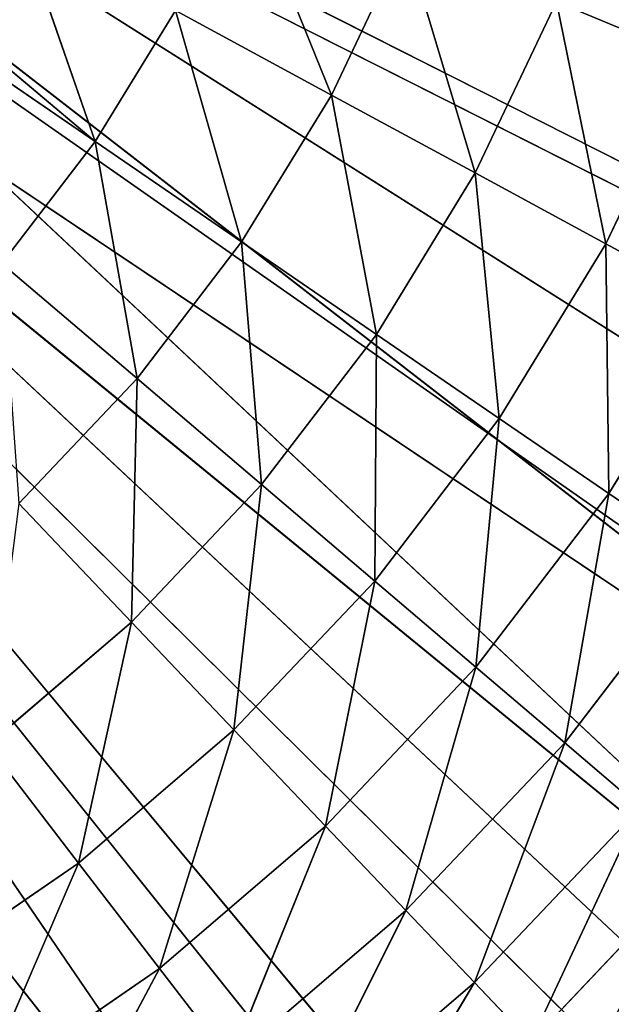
# Model space of a CAD drawing. Extents: x -629 to 424, y -11 to 55.
# Tile 75 of 256: x -590.53 to -585.03, y 11.77 to 20.93. Entities that reach past the tile are written whole.
import ezdxf

# ---------------------------------------------------------------- set-up
doc = ezdxf.new("R2010")
doc.units = 0
doc.header["$LTSCALE"] = 25.4
doc.layers.get('0').update_dxf_attribs({"color": 13, "linetype": 'CONTINUOUS'})

# ---------------------------------------------------------------- blocks, each defined once
blk = doc.blocks.new('IMBRIA-IV-9191-9192_STL_2')
at = {"color": 0}
for p, q in [((60.0296, 1317.5786, 21.7933), (41.791, 1317.5786, 38.8917)), ((41.791, 1317.5786, 38.8917), (62.2773, 1317.5786, 24.563)), ((60.0296, 1317.5786, 21.7933), (41.791, 1317.5786, 38.8917)), ((57.4106, 1317.5786, 19.3717), (41.791, 1317.5786, 38.8917)), ((57.4106, 1317.5786, 19.3717), (41.791, 1317.5786, 38.8917)), ((64.1079, 1317.5786, 27.6243), (41.791, 1317.5786, 38.8917)), ((64.1079, 1317.5786, 27.6243), (41.791, 1317.5786, 38.8917)), ((41.791, 1317.5786, 38.8917), (62.2773, 1317.5786, 24.563)), ((56.5623, 1307.582, 23.3669), (55.3222, 1309.6301, 21.3054)), ((56.5623, 1307.582, 23.3669), (55.3222, 1309.6301, 21.3054)), ((56.5623, 1307.582, 23.3669), (57.0863, 1309.6301, 22.8162)), ((56.5623, 1307.582, 23.3669), (57.0863, 1309.6301, 22.8162)), ((58.6829, 1309.6301, 24.503), (57.0863, 1309.6301, 22.8162)), ((58.6829, 1309.6301, 24.503), (57.0863, 1309.6301, 22.8162)), ((58.1042, 1307.582, 24.996), (57.0863, 1309.6301, 22.8162)), ((58.1042, 1307.582, 24.996), (57.0863, 1309.6301, 22.8162)), ((56.5623, 1307.582, 23.3669), (54.8586, 1307.582, 21.9079)), ((56.5623, 1307.582, 23.3669), (54.8586, 1307.582, 21.9079)), ((55.925, 1305.5934, 24.0367), (54.8586, 1307.582, 21.9079)), ((55.925, 1305.5934, 24.0367), (54.8586, 1307.582, 21.9079)), ((55.925, 1305.5934, 24.0367), (56.5623, 1307.582, 23.3669)), ((55.925, 1305.5934, 24.0367), (56.5623, 1307.582, 23.3669)), ((58.1042, 1307.582, 24.996), (56.5623, 1307.582, 23.3669)), ((58.1042, 1307.582, 24.996), (56.5623, 1307.582, 23.3669)), ((57.4004, 1305.5934, 25.5955), (56.5623, 1307.582, 23.3669)), ((57.4004, 1305.5934, 25.5955), (56.5623, 1307.582, 23.3669)), ((57.4004, 1305.5934, 25.5955), (58.1042, 1307.582, 24.996)), ((57.4004, 1305.5934, 25.5955), (58.1042, 1307.582, 24.996)), ((53.6343, 1303.6804, 23.4991), (52.5276, 1305.5934, 21.4227)), ((53.6343, 1303.6804, 23.4991), (52.5276, 1305.5934, 21.4227)), ((53.6343, 1303.6804, 23.4991), (54.2948, 1305.5934, 22.6407)), ((53.6343, 1303.6804, 23.4991), (54.2948, 1305.5934, 22.6407)), ((55.925, 1305.5934, 24.0367), (54.2948, 1305.5934, 22.6407)), ((55.925, 1305.5934, 24.0367), (54.2948, 1305.5934, 22.6407)), ((55.1784, 1303.6804, 24.8214), (54.2948, 1305.5934, 22.6407)), ((55.1784, 1303.6804, 24.8214), (54.2948, 1305.5934, 22.6407)), ((55.1784, 1303.6804, 24.8214), (55.925, 1305.5934, 24.0367)), ((55.1784, 1303.6804, 24.8214), (55.925, 1305.5934, 24.0367)), ((57.4004, 1305.5934, 25.5955), (55.925, 1305.5934, 24.0367)), ((57.4004, 1305.5934, 25.5955), (55.925, 1305.5934, 24.0367)), ((56.5758, 1303.6804, 26.2979), (55.925, 1305.5934, 24.0367)), ((56.5758, 1303.6804, 26.2979), (55.925, 1305.5934, 24.0367)), ((56.5758, 1303.6804, 26.2979), (57.4004, 1305.5934, 25.5955)), ((56.5758, 1303.6804, 26.2979), (57.4004, 1305.5934, 25.5955)), ((58.7047, 1305.5934, 27.3), (57.4004, 1305.5934, 25.5955)), ((58.7047, 1305.5934, 27.3), (57.4004, 1305.5934, 25.5955)), ((57.8112, 1303.6804, 27.9123), (57.4004, 1305.5934, 25.5955)), ((57.8112, 1303.6804, 27.9123), (57.4004, 1305.5934, 25.5955)), ((57.8112, 1303.6804, 27.9123), (58.7047, 1305.5934, 27.3)), ((57.8112, 1303.6804, 27.9123), (58.7047, 1305.5934, 27.3)), ((53.6343, 1303.6804, 23.4991), (51.9605, 1303.6804, 22.3455)), ((53.6343, 1303.6804, 23.4991), (51.9605, 1303.6804, 22.3455)), ((52.8806, 1301.856, 24.4787), (51.9605, 1303.6804, 22.3455)), ((52.8806, 1301.856, 24.4787), (51.9605, 1303.6804, 22.3455)), ((52.8806, 1301.856, 24.4787), (53.6343, 1303.6804, 23.4991)), ((52.8806, 1301.856, 24.4787), (53.6343, 1303.6804, 23.4991)), ((55.1784, 1303.6804, 24.8214), (53.6343, 1303.6804, 23.4991)), ((55.1784, 1303.6804, 24.8214), (53.6343, 1303.6804, 23.4991)), ((54.3265, 1301.856, 25.7168), (53.6343, 1303.6804, 23.4991)), ((54.3265, 1301.856, 25.7168), (53.6343, 1303.6804, 23.4991)), ((54.3265, 1301.856, 25.7168), (55.1784, 1303.6804, 24.8214)), ((54.3265, 1301.856, 25.7168), (55.1784, 1303.6804, 24.8214)), ((56.5758, 1303.6804, 26.2979), (55.1784, 1303.6804, 24.8214)), ((56.5758, 1303.6804, 26.2979), (55.1784, 1303.6804, 24.8214)), ((55.6349, 1301.856, 27.0993), (55.1784, 1303.6804, 24.8214)), ((55.6349, 1301.856, 27.0993), (55.1784, 1303.6804, 24.8214)), ((55.6349, 1301.856, 27.0993), (56.5758, 1303.6804, 26.2979)), ((55.6349, 1301.856, 27.0993), (56.5758, 1303.6804, 26.2979)), ((57.8112, 1303.6804, 27.9123), (56.5758, 1303.6804, 26.2979)), ((57.8112, 1303.6804, 27.9123), (56.5758, 1303.6804, 26.2979)), ((56.7917, 1301.856, 28.611), (56.5758, 1303.6804, 26.2979)), ((56.7917, 1301.856, 28.611), (56.5758, 1303.6804, 26.2979)), ((56.7917, 1301.856, 28.611), (57.8112, 1303.6804, 27.9123)), ((56.7917, 1301.856, 28.611), (57.8112, 1303.6804, 27.9123)), ((57.7842, 1301.856, 30.2353), (58.8711, 1303.6804, 29.647)), ((57.7842, 1301.856, 30.2353), (58.8711, 1303.6804, 29.647)), ((57.7842, 1301.856, 30.2353), (57.8112, 1303.6804, 27.9123)), ((57.7842, 1301.856, 30.2353), (57.8112, 1303.6804, 27.9123)), ((58.8711, 1303.6804, 29.647), (57.8112, 1303.6804, 27.9123)), ((58.8711, 1303.6804, 29.647), (57.8112, 1303.6804, 27.9123)), ((52.8806, 1301.856, 24.4787), (51.3133, 1301.856, 23.3985)), ((52.8806, 1301.856, 24.4787), (51.3133, 1301.856, 23.3985)), ((52.038, 1300.1326, 25.5739), (52.8806, 1301.856, 24.4787)), ((52.038, 1300.1326, 25.5739), (52.8806, 1301.856, 24.4787)), ((54.3265, 1301.856, 25.7168), (52.8806, 1301.856, 24.4787)), ((54.3265, 1301.856, 25.7168), (52.8806, 1301.856, 24.4787)), ((53.3739, 1300.1326, 26.7179), (52.8806, 1301.856, 24.4787)), ((53.3739, 1300.1326, 26.7179), (52.8806, 1301.856, 24.4787)), ((53.3739, 1300.1326, 26.7179), (54.3265, 1301.856, 25.7168)), ((53.3739, 1300.1326, 26.7179), (54.3265, 1301.856, 25.7168)), ((55.6349, 1301.856, 27.0993), (54.3265, 1301.856, 25.7168)), ((55.6349, 1301.856, 27.0993), (54.3265, 1301.856, 25.7168)), ((54.583, 1300.1326, 27.9954), (54.3265, 1301.856, 25.7168)), ((54.583, 1300.1326, 27.9954), (54.3265, 1301.856, 25.7168)), ((54.583, 1300.1326, 27.9954), (55.6349, 1301.856, 27.0993)), ((54.583, 1300.1326, 27.9954), (55.6349, 1301.856, 27.0993)), ((56.7917, 1301.856, 28.611), (55.6349, 1301.856, 27.0993)), ((56.7917, 1301.856, 28.611), (55.6349, 1301.856, 27.0993)), ((55.6519, 1300.1326, 29.3922), (55.6349, 1301.856, 27.0993)), ((55.6519, 1300.1326, 29.3922), (55.6349, 1301.856, 27.0993)), ((55.6519, 1300.1326, 29.3922), (56.7917, 1301.856, 28.611)), ((55.6519, 1300.1326, 29.3922), (56.7917, 1301.856, 28.611)), ((56.5689, 1300.1326, 30.8931), (57.7842, 1301.856, 30.2353)), ((56.5689, 1300.1326, 30.8931), (57.7842, 1301.856, 30.2353)), ((56.5689, 1300.1326, 30.8931), (56.7917, 1301.856, 28.611)), ((56.5689, 1300.1326, 30.8931), (56.7917, 1301.856, 28.611)), ((57.7842, 1301.856, 30.2353), (56.7917, 1301.856, 28.611)), ((57.7842, 1301.856, 30.2353), (56.7917, 1301.856, 28.611)), ((57.324, 1300.1326, 32.4816), (58.6014, 1301.856, 31.9545)), ((57.324, 1300.1326, 32.4816), (58.6014, 1301.856, 31.9545)), ((57.324, 1300.1326, 32.4816), (57.7842, 1301.856, 30.2353)), ((57.324, 1300.1326, 32.4816), (57.7842, 1301.856, 30.2353)), ((58.6014, 1301.856, 31.9545), (57.7842, 1301.856, 30.2353)), ((58.6014, 1301.856, 31.9545), (57.7842, 1301.856, 30.2353)), ((53.3739, 1300.1326, 26.7179), (52.038, 1300.1326, 25.5739)), ((53.3739, 1300.1326, 26.7179), (52.038, 1300.1326, 25.5739)), ((52.3262, 1298.5219, 27.8191), (53.3739, 1300.1326, 26.7179)), ((52.3262, 1298.5219, 27.8191), (53.3739, 1300.1326, 26.7179)), ((54.583, 1300.1326, 27.9954), (53.3739, 1300.1326, 26.7179)), ((54.583, 1300.1326, 27.9954), (53.3739, 1300.1326, 26.7179)), ((53.4259, 1298.5219, 28.981), (53.3739, 1300.1326, 26.7179)), ((53.4259, 1298.5219, 28.981), (53.3739, 1300.1326, 26.7179)), ((53.4259, 1298.5219, 28.981), (54.583, 1300.1326, 27.9954)), ((53.4259, 1298.5219, 28.981), (54.583, 1300.1326, 27.9954)), ((54.3981, 1298.5219, 30.2515), (55.6519, 1300.1326, 29.3922)), ((54.3981, 1298.5219, 30.2515), (55.6519, 1300.1326, 29.3922)), ((54.3981, 1298.5219, 30.2515), (54.583, 1300.1326, 27.9954)), ((54.3981, 1298.5219, 30.2515), (54.583, 1300.1326, 27.9954)), ((55.6519, 1300.1326, 29.3922), (54.583, 1300.1326, 27.9954)), ((55.6519, 1300.1326, 29.3922), (54.583, 1300.1326, 27.9954)), ((55.2322, 1298.5219, 31.6166), (56.5689, 1300.1326, 30.8931)), ((55.2322, 1298.5219, 31.6166), (56.5689, 1300.1326, 30.8931)), ((55.2322, 1298.5219, 31.6166), (55.6519, 1300.1326, 29.3922)), ((55.2322, 1298.5219, 31.6166), (55.6519, 1300.1326, 29.3922)), ((56.5689, 1300.1326, 30.8931), (55.6519, 1300.1326, 29.3922)), ((56.5689, 1300.1326, 30.8931), (55.6519, 1300.1326, 29.3922)), ((55.919, 1298.5219, 33.0614), (56.5689, 1300.1326, 30.8931)), ((55.919, 1298.5219, 33.0614), (56.5689, 1300.1326, 30.8931)), ((57.324, 1300.1326, 32.4816), (56.5689, 1300.1326, 30.8931)), ((57.324, 1300.1326, 32.4816), (56.5689, 1300.1326, 30.8931)), ((52.1708, 1297.0359, 30.0501), (53.4259, 1298.5219, 28.981)), ((52.1708, 1297.0359, 30.0501), (53.4259, 1298.5219, 28.981)), ((53.4259, 1298.5219, 28.981), (52.3262, 1298.5219, 27.8191)), ((53.4259, 1298.5219, 28.981), (52.3262, 1298.5219, 27.8191)), ((53.0382, 1297.0359, 31.1835), (54.3981, 1298.5219, 30.2515)), ((53.0382, 1297.0359, 31.1835), (54.3981, 1298.5219, 30.2515)), ((53.0382, 1297.0359, 31.1835), (53.4259, 1298.5219, 28.981)), ((53.0382, 1297.0359, 31.1835), (53.4259, 1298.5219, 28.981)), ((54.3981, 1298.5219, 30.2515), (53.4259, 1298.5219, 28.981)), ((54.3981, 1298.5219, 30.2515), (53.4259, 1298.5219, 28.981)), ((53.7823, 1297.0359, 32.4014), (55.2322, 1298.5219, 31.6166)), ((53.7823, 1297.0359, 32.4014), (55.2322, 1298.5219, 31.6166)), ((53.7823, 1297.0359, 32.4014), (54.3981, 1298.5219, 30.2515)), ((53.7823, 1297.0359, 32.4014), (54.3981, 1298.5219, 30.2515)), ((54.395, 1297.0359, 33.6903), (55.2322, 1298.5219, 31.6166)), ((54.395, 1297.0359, 33.6903), (55.2322, 1298.5219, 31.6166)), ((55.2322, 1298.5219, 31.6166), (54.3981, 1298.5219, 30.2515)), ((55.2322, 1298.5219, 31.6166), (54.3981, 1298.5219, 30.2515)), ((55.919, 1298.5219, 33.0614), (55.2322, 1298.5219, 31.6166)), ((55.919, 1298.5219, 33.0614), (55.2322, 1298.5219, 31.6166)), ((51.6894, 1295.7787, 32.1078), (53.0382, 1297.0359, 31.1835)), ((51.6894, 1295.7787, 32.1078), (53.0382, 1297.0359, 31.1835)), ((53.0382, 1297.0359, 31.1835), (51.7802, 1295.7787, 32.2422)), ((53.0382, 1297.0359, 31.1835), (51.7802, 1295.7787, 32.2422)), ((53.0382, 1297.0359, 31.1835), (52.1708, 1297.0359, 30.0501)), ((53.0382, 1297.0359, 31.1835), (52.1708, 1297.0359, 30.0501)), ((52.3443, 1295.7787, 33.1797), (53.0382, 1297.0359, 31.1835)), ((52.3443, 1295.7787, 33.1797), (53.0382, 1297.0359, 31.1835)), ((53.7823, 1297.0359, 32.4014), (53.0382, 1297.0359, 31.1835)), ((53.7823, 1297.0359, 32.4014), (53.0382, 1297.0359, 31.1835))]:
    blk.add_line(p, q, dxfattribs=at)
at = {"color": 44}
for p, q in [((61.553, 1258.295, 21.9961), (44.1033, 1258.295, 36.2643)), ((61.553, 1258.295, 21.9961), (44.1033, 1258.295, 36.2643)), ((58.5026, 1258.295, 18.9738), (44.1033, 1258.295, 36.2643)), ((58.5026, 1258.295, 18.9738), (44.1033, 1258.295, 36.2643)), ((64.0644, 1258.295, 25.4792), (45.0143, 1258.295, 37.5278)), ((64.0644, 1258.295, 25.4792), (45.0143, 1258.295, 37.5278)), ((61.553, 1258.295, 21.9961), (45.0143, 1258.295, 37.5278)), ((61.553, 1258.295, 21.9961), (45.0143, 1258.295, 37.5278)), ((42.7344, 1257.295, 35.5212), (56.8007, 1257.295, 17.6618)), ((42.7344, 1257.295, 35.5212), (56.8007, 1257.295, 17.6618)), ((44.1033, 1257.295, 36.2643), (62.8808, 1257.295, 23.6857)), ((44.1033, 1257.295, 36.2643), (62.8808, 1257.295, 23.6857)), ((44.1033, 1257.295, 36.2643), (60.0903, 1257.295, 20.4219)), ((44.1033, 1257.295, 36.2643), (60.0903, 1257.295, 20.4219)), ((44.1033, 1257.295, 36.2643), (56.8007, 1257.295, 17.6618)), ((44.1033, 1257.295, 36.2643), (56.8007, 1257.295, 17.6618)), ((65.096, 1257.295, 27.3644), (45.0143, 1257.295, 37.5278)), ((45.0143, 1257.295, 37.5278), (62.8808, 1257.295, 23.6857)), ((45.0143, 1257.295, 37.5278), (62.8808, 1257.295, 23.6857)), ((65.096, 1257.295, 27.3644), (45.0143, 1257.295, 37.5278))]:
    blk.add_line(p, q, dxfattribs=at)
at = {"color": 0}
mesh = blk.add_polyface(dxfattribs=at)
corners = [(41.791, 1317.5786, 38.8917), (54.4736, 1317.5786, 17.3475), (51.2784, 1317.5786, 15.7619)]
mesh.append_faces([[corners[k] for k in face] for face in [(0, 1, 2)]], dxfattribs={"color": 0})
mesh = blk.add_polyface(dxfattribs=at)
corners = [(41.791, 1317.5786, 38.8917), (62.2773, 1317.5786, 24.563), (60.0296, 1317.5786, 21.7933)]
mesh.append_faces([[corners[k] for k in face] for face in [(0, 1, 2)]], dxfattribs={"color": 0})
mesh = blk.add_polyface(dxfattribs=at)
corners = [(41.791, 1317.5786, 38.8917), (60.0296, 1317.5786, 21.7933), (57.4106, 1317.5786, 19.3717)]
mesh.append_faces([[corners[k] for k in face] for face in [(0, 1, 2)]], dxfattribs={"color": 0})
mesh = blk.add_polyface(dxfattribs=at)
corners = [(41.791, 1317.5786, 38.8917), (57.4106, 1317.5786, 19.3717), (54.4736, 1317.5786, 17.3475)]
mesh.append_faces([[corners[k] for k in face] for face in [(0, 1, 2)]], dxfattribs={"color": 0})
mesh = blk.add_polyface(dxfattribs=at)
corners = [(41.791, 1317.5786, 38.8917), (66.3783, 1317.5786, 34.3681), (65.4843, 1317.5786, 30.915)]
mesh.append_faces([[corners[k] for k in face] for face in [(0, 1, 2)]], dxfattribs={"color": 0})
mesh = blk.add_polyface(dxfattribs=at)
corners = [(41.791, 1317.5786, 38.8917), (65.4843, 1317.5786, 30.915), (64.1079, 1317.5786, 27.6243)]
mesh.append_faces([[corners[k] for k in face] for face in [(0, 1, 2)]], dxfattribs={"color": 0})
mesh = blk.add_polyface(dxfattribs=at)
corners = [(41.791, 1317.5786, 38.8917), (64.1079, 1317.5786, 27.6243), (62.2773, 1317.5786, 24.563)]
mesh.append_faces([[corners[k] for k in face] for face in [(0, 1, 2)]], dxfattribs={"color": 0})
mesh = blk.add_polyface(dxfattribs=at)
corners = [(57.9623, 1315.9937, 21.8955), (59.4569, 1313.8496, 23.8437), (57.7872, 1313.8496, 22.0796)]
mesh.append_faces([[corners[k] for k in face] for face in [(0, 1, 2)]], dxfattribs={"color": 0})
mesh = blk.add_polyface(dxfattribs=at)
corners = [(57.7872, 1313.8496, 22.0796), (59.1342, 1311.724, 24.1185), (57.495, 1311.724, 22.3866)]
mesh.append_faces([[corners[k] for k in face] for face in [(0, 1, 2)]], dxfattribs={"color": 0})
mesh = blk.add_polyface(dxfattribs=at)
corners = [(59.4569, 1313.8496, 23.8437), (59.1342, 1311.724, 24.1185), (57.7872, 1313.8496, 22.0796)]
mesh.append_faces([[corners[k] for k in face] for face in [(0, 1, 2)]], dxfattribs={"color": 0})
mesh = blk.add_polyface(dxfattribs=at)
corners = [(57.495, 1311.724, 22.3866), (58.6829, 1309.6301, 24.503), (57.0863, 1309.6301, 22.8162)]
mesh.append_faces([[corners[k] for k in face] for face in [(0, 1, 2)]], dxfattribs={"color": 0})
mesh = blk.add_polyface(dxfattribs=at)
corners = [(59.1342, 1311.724, 24.1185), (58.6829, 1309.6301, 24.503), (57.495, 1311.724, 22.3866)]
mesh.append_faces([[corners[k] for k in face] for face in [(0, 1, 2)]], dxfattribs={"color": 0})
mesh = blk.add_polyface(dxfattribs=at)
corners = [(56.5623, 1307.582, 23.3669), (54.8586, 1307.582, 21.9079), (55.3222, 1309.6301, 21.3054)]
mesh.append_faces([[corners[k] for k in face] for face in [(0, 1, 2)]], dxfattribs={"color": 0})
mesh = blk.add_polyface(dxfattribs=at)
corners = [(57.0863, 1309.6301, 22.8162), (56.5623, 1307.582, 23.3669), (55.3222, 1309.6301, 21.3054)]
mesh.append_faces([[corners[k] for k in face] for face in [(0, 1, 2)]], dxfattribs={"color": 0})
mesh = blk.add_polyface(dxfattribs=at)
corners = [(57.0863, 1309.6301, 22.8162), (58.1042, 1307.582, 24.996), (56.5623, 1307.582, 23.3669)]
mesh.append_faces([[corners[k] for k in face] for face in [(0, 1, 2)]], dxfattribs={"color": 0})
mesh = blk.add_polyface(dxfattribs=at)
corners = [(58.6829, 1309.6301, 24.503), (58.1042, 1307.582, 24.996), (57.0863, 1309.6301, 22.8162)]
mesh.append_faces([[corners[k] for k in face] for face in [(0, 1, 2)]], dxfattribs={"color": 0})
mesh = blk.add_polyface(dxfattribs=at)
corners = [(55.925, 1305.5934, 24.0367), (54.2948, 1305.5934, 22.6407), (54.8586, 1307.582, 21.9079)]
mesh.append_faces([[corners[k] for k in face] for face in [(0, 1, 2)]], dxfattribs={"color": 0})
mesh = blk.add_polyface(dxfattribs=at)
corners = [(56.5623, 1307.582, 23.3669), (55.925, 1305.5934, 24.0367), (54.8586, 1307.582, 21.9079)]
mesh.append_faces([[corners[k] for k in face] for face in [(0, 1, 2)]], dxfattribs={"color": 0})
mesh = blk.add_polyface(dxfattribs=at)
corners = [(56.5623, 1307.582, 23.3669), (57.4004, 1305.5934, 25.5955), (55.925, 1305.5934, 24.0367)]
mesh.append_faces([[corners[k] for k in face] for face in [(0, 1, 2)]], dxfattribs={"color": 0})
mesh = blk.add_polyface(dxfattribs=at)
corners = [(58.1042, 1307.582, 24.996), (57.4004, 1305.5934, 25.5955), (56.5623, 1307.582, 23.3669)]
mesh.append_faces([[corners[k] for k in face] for face in [(0, 1, 2)]], dxfattribs={"color": 0})
mesh = blk.add_polyface(dxfattribs=at)
corners = [(58.1042, 1307.582, 24.996), (58.7047, 1305.5934, 27.3), (57.4004, 1305.5934, 25.5955)]
mesh.append_faces([[corners[k] for k in face] for face in [(0, 1, 2)]], dxfattribs={"color": 0})
mesh = blk.add_polyface(dxfattribs=at)
corners = [(53.6343, 1303.6804, 23.4991), (51.9605, 1303.6804, 22.3455), (52.5276, 1305.5934, 21.4227)]
mesh.append_faces([[corners[k] for k in face] for face in [(0, 1, 2)]], dxfattribs={"color": 0})
mesh = blk.add_polyface(dxfattribs=at)
corners = [(54.2948, 1305.5934, 22.6407), (53.6343, 1303.6804, 23.4991), (52.5276, 1305.5934, 21.4227)]
mesh.append_faces([[corners[k] for k in face] for face in [(0, 1, 2)]], dxfattribs={"color": 0})
mesh = blk.add_polyface(dxfattribs=at)
corners = [(55.1784, 1303.6804, 24.8214), (53.6343, 1303.6804, 23.4991), (54.2948, 1305.5934, 22.6407)]
mesh.append_faces([[corners[k] for k in face] for face in [(0, 1, 2)]], dxfattribs={"color": 0})
mesh = blk.add_polyface(dxfattribs=at)
corners = [(55.925, 1305.5934, 24.0367), (55.1784, 1303.6804, 24.8214), (54.2948, 1305.5934, 22.6407)]
mesh.append_faces([[corners[k] for k in face] for face in [(0, 1, 2)]], dxfattribs={"color": 0})
mesh = blk.add_polyface(dxfattribs=at)
corners = [(55.925, 1305.5934, 24.0367), (56.5758, 1303.6804, 26.2979), (55.1784, 1303.6804, 24.8214)]
mesh.append_faces([[corners[k] for k in face] for face in [(0, 1, 2)]], dxfattribs={"color": 0})
mesh = blk.add_polyface(dxfattribs=at)
corners = [(57.4004, 1305.5934, 25.5955), (56.5758, 1303.6804, 26.2979), (55.925, 1305.5934, 24.0367)]
mesh.append_faces([[corners[k] for k in face] for face in [(0, 1, 2)]], dxfattribs={"color": 0})
mesh = blk.add_polyface(dxfattribs=at)
corners = [(57.4004, 1305.5934, 25.5955), (57.8112, 1303.6804, 27.9123), (56.5758, 1303.6804, 26.2979)]
mesh.append_faces([[corners[k] for k in face] for face in [(0, 1, 2)]], dxfattribs={"color": 0})
mesh = blk.add_polyface(dxfattribs=at)
corners = [(58.7047, 1305.5934, 27.3), (57.8112, 1303.6804, 27.9123), (57.4004, 1305.5934, 25.5955)]
mesh.append_faces([[corners[k] for k in face] for face in [(0, 1, 2)]], dxfattribs={"color": 0})
mesh = blk.add_polyface(dxfattribs=at)
corners = [(58.7047, 1305.5934, 27.3), (58.8711, 1303.6804, 29.647), (57.8112, 1303.6804, 27.9123)]
mesh.append_faces([[corners[k] for k in face] for face in [(0, 1, 2)]], dxfattribs={"color": 0})
mesh = blk.add_polyface(dxfattribs=at)
corners = [(52.8806, 1301.856, 24.4787), (51.3133, 1301.856, 23.3985), (51.9605, 1303.6804, 22.3455)]
mesh.append_faces([[corners[k] for k in face] for face in [(0, 1, 2)]], dxfattribs={"color": 0})
mesh = blk.add_polyface(dxfattribs=at)
corners = [(53.6343, 1303.6804, 23.4991), (52.8806, 1301.856, 24.4787), (51.9605, 1303.6804, 22.3455)]
mesh.append_faces([[corners[k] for k in face] for face in [(0, 1, 2)]], dxfattribs={"color": 0})
mesh = blk.add_polyface(dxfattribs=at)
corners = [(54.3265, 1301.856, 25.7168), (52.8806, 1301.856, 24.4787), (53.6343, 1303.6804, 23.4991)]
mesh.append_faces([[corners[k] for k in face] for face in [(0, 1, 2)]], dxfattribs={"color": 0})
mesh = blk.add_polyface(dxfattribs=at)
corners = [(55.1784, 1303.6804, 24.8214), (54.3265, 1301.856, 25.7168), (53.6343, 1303.6804, 23.4991)]
mesh.append_faces([[corners[k] for k in face] for face in [(0, 1, 2)]], dxfattribs={"color": 0})
mesh = blk.add_polyface(dxfattribs=at)
corners = [(55.1784, 1303.6804, 24.8214), (55.6349, 1301.856, 27.0993), (54.3265, 1301.856, 25.7168)]
mesh.append_faces([[corners[k] for k in face] for face in [(0, 1, 2)]], dxfattribs={"color": 0})
mesh = blk.add_polyface(dxfattribs=at)
corners = [(56.5758, 1303.6804, 26.2979), (55.6349, 1301.856, 27.0993), (55.1784, 1303.6804, 24.8214)]
mesh.append_faces([[corners[k] for k in face] for face in [(0, 1, 2)]], dxfattribs={"color": 0})
mesh = blk.add_polyface(dxfattribs=at)
corners = [(56.5758, 1303.6804, 26.2979), (56.7917, 1301.856, 28.611), (55.6349, 1301.856, 27.0993)]
mesh.append_faces([[corners[k] for k in face] for face in [(0, 1, 2)]], dxfattribs={"color": 0})
mesh = blk.add_polyface(dxfattribs=at)
corners = [(57.8112, 1303.6804, 27.9123), (56.7917, 1301.856, 28.611), (56.5758, 1303.6804, 26.2979)]
mesh.append_faces([[corners[k] for k in face] for face in [(0, 1, 2)]], dxfattribs={"color": 0})
mesh = blk.add_polyface(dxfattribs=at)
corners = [(57.8112, 1303.6804, 27.9123), (57.7842, 1301.856, 30.2353), (56.7917, 1301.856, 28.611)]
mesh.append_faces([[corners[k] for k in face] for face in [(0, 1, 2)]], dxfattribs={"color": 0})
mesh = blk.add_polyface(dxfattribs=at)
corners = [(58.8711, 1303.6804, 29.647), (58.6014, 1301.856, 31.9545), (57.7842, 1301.856, 30.2353)]
mesh.append_faces([[corners[k] for k in face] for face in [(0, 1, 2)]], dxfattribs={"color": 0})
mesh = blk.add_polyface(dxfattribs=at)
corners = [(58.8711, 1303.6804, 29.647), (57.7842, 1301.856, 30.2353), (57.8112, 1303.6804, 27.9123)]
mesh.append_faces([[corners[k] for k in face] for face in [(0, 1, 2)]], dxfattribs={"color": 0})
mesh = blk.add_polyface(dxfattribs=at)
corners = [(52.8806, 1301.856, 24.4787), (52.038, 1300.1326, 25.5739), (51.3133, 1301.856, 23.3985)]
mesh.append_faces([[corners[k] for k in face] for face in [(0, 1, 2)]], dxfattribs={"color": 0})
mesh = blk.add_polyface(dxfattribs=at)
corners = [(53.3739, 1300.1326, 26.7179), (52.038, 1300.1326, 25.5739), (52.8806, 1301.856, 24.4787)]
mesh.append_faces([[corners[k] for k in face] for face in [(0, 1, 2)]], dxfattribs={"color": 0})
mesh = blk.add_polyface(dxfattribs=at)
corners = [(53.3739, 1300.1326, 26.7179), (52.8806, 1301.856, 24.4787), (54.3265, 1301.856, 25.7168)]
mesh.append_faces([[corners[k] for k in face] for face in [(0, 1, 2)]], dxfattribs={"color": 0})
mesh = blk.add_polyface(dxfattribs=at)
corners = [(54.583, 1300.1326, 27.9954), (53.3739, 1300.1326, 26.7179), (54.3265, 1301.856, 25.7168)]
mesh.append_faces([[corners[k] for k in face] for face in [(0, 1, 2)]], dxfattribs={"color": 0})
mesh = blk.add_polyface(dxfattribs=at)
corners = [(54.583, 1300.1326, 27.9954), (54.3265, 1301.856, 25.7168), (55.6349, 1301.856, 27.0993)]
mesh.append_faces([[corners[k] for k in face] for face in [(0, 1, 2)]], dxfattribs={"color": 0})
mesh = blk.add_polyface(dxfattribs=at)
corners = [(55.6519, 1300.1326, 29.3922), (54.583, 1300.1326, 27.9954), (55.6349, 1301.856, 27.0993)]
mesh.append_faces([[corners[k] for k in face] for face in [(0, 1, 2)]], dxfattribs={"color": 0})
mesh = blk.add_polyface(dxfattribs=at)
corners = [(55.6519, 1300.1326, 29.3922), (55.6349, 1301.856, 27.0993), (56.7917, 1301.856, 28.611)]
mesh.append_faces([[corners[k] for k in face] for face in [(0, 1, 2)]], dxfattribs={"color": 0})
mesh = blk.add_polyface(dxfattribs=at)
corners = [(56.7917, 1301.856, 28.611), (56.5689, 1300.1326, 30.8931), (55.6519, 1300.1326, 29.3922)]
mesh.append_faces([[corners[k] for k in face] for face in [(0, 1, 2)]], dxfattribs={"color": 0})
mesh = blk.add_polyface(dxfattribs=at)
corners = [(57.7842, 1301.856, 30.2353), (57.324, 1300.1326, 32.4816), (56.5689, 1300.1326, 30.8931)]
mesh.append_faces([[corners[k] for k in face] for face in [(0, 1, 2)]], dxfattribs={"color": 0})
mesh = blk.add_polyface(dxfattribs=at)
corners = [(57.7842, 1301.856, 30.2353), (56.5689, 1300.1326, 30.8931), (56.7917, 1301.856, 28.611)]
mesh.append_faces([[corners[k] for k in face] for face in [(0, 1, 2)]], dxfattribs={"color": 0})
mesh = blk.add_polyface(dxfattribs=at)
corners = [(58.6014, 1301.856, 31.9545), (57.909, 1300.1326, 34.1404), (57.324, 1300.1326, 32.4816)]
mesh.append_faces([[corners[k] for k in face] for face in [(0, 1, 2)]], dxfattribs={"color": 0})
mesh = blk.add_polyface(dxfattribs=at)
corners = [(58.6014, 1301.856, 31.9545), (57.324, 1300.1326, 32.4816), (57.7842, 1301.856, 30.2353)]
mesh.append_faces([[corners[k] for k in face] for face in [(0, 1, 2)]], dxfattribs={"color": 0})
mesh = blk.add_polyface(dxfattribs=at)
corners = [(52.3262, 1298.5219, 27.8191), (52.038, 1300.1326, 25.5739), (53.3739, 1300.1326, 26.7179)]
mesh.append_faces([[corners[k] for k in face] for face in [(0, 1, 2)]], dxfattribs={"color": 0})
mesh = blk.add_polyface(dxfattribs=at)
corners = [(53.4259, 1298.5219, 28.981), (52.3262, 1298.5219, 27.8191), (53.3739, 1300.1326, 26.7179)]
mesh.append_faces([[corners[k] for k in face] for face in [(0, 1, 2)]], dxfattribs={"color": 0})
mesh = blk.add_polyface(dxfattribs=at)
corners = [(53.4259, 1298.5219, 28.981), (53.3739, 1300.1326, 26.7179), (54.583, 1300.1326, 27.9954)]
mesh.append_faces([[corners[k] for k in face] for face in [(0, 1, 2)]], dxfattribs={"color": 0})
mesh = blk.add_polyface(dxfattribs=at)
corners = [(54.3981, 1298.5219, 30.2515), (53.4259, 1298.5219, 28.981), (54.583, 1300.1326, 27.9954)]
mesh.append_faces([[corners[k] for k in face] for face in [(0, 1, 2)]], dxfattribs={"color": 0})
mesh = blk.add_polyface(dxfattribs=at)
corners = [(55.2322, 1298.5219, 31.6166), (54.3981, 1298.5219, 30.2515), (55.6519, 1300.1326, 29.3922)]
mesh.append_faces([[corners[k] for k in face] for face in [(0, 1, 2)]], dxfattribs={"color": 0})
mesh = blk.add_polyface(dxfattribs=at)
corners = [(54.3981, 1298.5219, 30.2515), (54.583, 1300.1326, 27.9954), (55.6519, 1300.1326, 29.3922)]
mesh.append_faces([[corners[k] for k in face] for face in [(0, 1, 2)]], dxfattribs={"color": 0})
mesh = blk.add_polyface(dxfattribs=at)
corners = [(55.919, 1298.5219, 33.0614), (55.2322, 1298.5219, 31.6166), (56.5689, 1300.1326, 30.8931)]
mesh.append_faces([[corners[k] for k in face] for face in [(0, 1, 2)]], dxfattribs={"color": 0})
mesh = blk.add_polyface(dxfattribs=at)
corners = [(55.2322, 1298.5219, 31.6166), (55.6519, 1300.1326, 29.3922), (56.5689, 1300.1326, 30.8931)]
mesh.append_faces([[corners[k] for k in face] for face in [(0, 1, 2)]], dxfattribs={"color": 0})
mesh = blk.add_polyface(dxfattribs=at)
corners = [(55.919, 1298.5219, 33.0614), (56.5689, 1300.1326, 30.8931), (57.324, 1300.1326, 32.4816)]
mesh.append_faces([[corners[k] for k in face] for face in [(0, 1, 2)]], dxfattribs={"color": 0})
mesh = blk.add_polyface(dxfattribs=at)
corners = [(53.0382, 1297.0359, 31.1835), (52.1708, 1297.0359, 30.0501), (53.4259, 1298.5219, 28.981)]
mesh.append_faces([[corners[k] for k in face] for face in [(0, 1, 2)]], dxfattribs={"color": 0})
mesh = blk.add_polyface(dxfattribs=at)
corners = [(52.1708, 1297.0359, 30.0501), (52.3262, 1298.5219, 27.8191), (53.4259, 1298.5219, 28.981)]
mesh.append_faces([[corners[k] for k in face] for face in [(0, 1, 2)]], dxfattribs={"color": 0})
mesh = blk.add_polyface(dxfattribs=at)
corners = [(53.7823, 1297.0359, 32.4014), (53.0382, 1297.0359, 31.1835), (54.3981, 1298.5219, 30.2515)]
mesh.append_faces([[corners[k] for k in face] for face in [(0, 1, 2)]], dxfattribs={"color": 0})
mesh = blk.add_polyface(dxfattribs=at)
corners = [(53.0382, 1297.0359, 31.1835), (53.4259, 1298.5219, 28.981), (54.3981, 1298.5219, 30.2515)]
mesh.append_faces([[corners[k] for k in face] for face in [(0, 1, 2)]], dxfattribs={"color": 0})
mesh = blk.add_polyface(dxfattribs=at)
corners = [(54.395, 1297.0359, 33.6903), (53.7823, 1297.0359, 32.4014), (55.2322, 1298.5219, 31.6166)]
mesh.append_faces([[corners[k] for k in face] for face in [(0, 1, 2)]], dxfattribs={"color": 0})
mesh = blk.add_polyface(dxfattribs=at)
corners = [(53.7823, 1297.0359, 32.4014), (54.3981, 1298.5219, 30.2515), (55.2322, 1298.5219, 31.6166)]
mesh.append_faces([[corners[k] for k in face] for face in [(0, 1, 2)]], dxfattribs={"color": 0})
mesh = blk.add_polyface(dxfattribs=at)
corners = [(54.395, 1297.0359, 33.6903), (55.2322, 1298.5219, 31.6166), (55.919, 1298.5219, 33.0614)]
mesh.append_faces([[corners[k] for k in face] for face in [(0, 1, 2)]], dxfattribs={"color": 0})
mesh = blk.add_polyface(dxfattribs=at)
corners = [(51.7802, 1295.7787, 32.2422), (51.6894, 1295.7787, 32.1078), (53.0382, 1297.0359, 31.1835)]
mesh.append_faces([[corners[k] for k in face] for face in [(0, 1, 2)]], dxfattribs={"color": 0})
mesh = blk.add_polyface(dxfattribs=at)
corners = [(51.6894, 1295.7787, 32.1078), (52.1708, 1297.0359, 30.0501), (53.0382, 1297.0359, 31.1835)]
mesh.append_faces([[corners[k] for k in face] for face in [(0, 1, 2)]], dxfattribs={"color": 0})
mesh = blk.add_polyface(dxfattribs=at)
corners = [(52.3443, 1295.7787, 33.1797), (51.7802, 1295.7787, 32.2422), (53.0382, 1297.0359, 31.1835)]
mesh.append_faces([[corners[k] for k in face] for face in [(0, 1, 2)]], dxfattribs={"color": 0})
mesh = blk.add_polyface(dxfattribs=at)
corners = [(52.3443, 1295.7787, 33.1797), (53.0382, 1297.0359, 31.1835), (53.7823, 1297.0359, 32.4014)]
mesh.append_faces([[corners[k] for k in face] for face in [(0, 1, 2)]], dxfattribs={"color": 0})
mesh = blk.add_polyface(dxfattribs=at)
corners = [(52.3443, 1295.7787, 33.1797), (50.5316, 1284.7787, 33.0734), (51.7802, 1295.7787, 32.2422)]
mesh.append_faces([[corners[k] for k in face] for face in [(0, 1, 2)]], dxfattribs={"color": 0})
at = {"color": 44}
mesh = blk.add_polyface(dxfattribs=at)
corners = [(44.1033, 1258.295, 36.2643), (54.9963, 1258.295, 16.4948), (51.1298, 1258.295, 14.6268)]
mesh.append_faces([[corners[k] for k in face] for face in [(0, 1, 2)]], dxfattribs={"color": 44})
mesh = blk.add_polyface(dxfattribs=at)
corners = [(45.0143, 1258.295, 37.5278), (61.553, 1258.295, 21.9961), (44.1033, 1258.295, 36.2643)]
mesh.append_faces([[corners[k] for k in face] for face in [(0, 1, 2)]], dxfattribs={"color": 44})
mesh = blk.add_polyface(dxfattribs=at)
corners = [(44.1033, 1258.295, 36.2643), (61.553, 1258.295, 21.9961), (58.5026, 1258.295, 18.9738)]
mesh.append_faces([[corners[k] for k in face] for face in [(0, 1, 2)]], dxfattribs={"color": 44})
mesh = blk.add_polyface(dxfattribs=at)
corners = [(44.1033, 1258.295, 36.2643), (58.5026, 1258.295, 18.9738), (54.9963, 1258.295, 16.4948)]
mesh.append_faces([[corners[k] for k in face] for face in [(0, 1, 2)]], dxfattribs={"color": 44})
mesh = blk.add_polyface(dxfattribs=at)
corners = [(45.0143, 1258.295, 37.5278), (65.9683, 1258.295, 29.3283), (64.0644, 1258.295, 25.4792)]
mesh.append_faces([[corners[k] for k in face] for face in [(0, 1, 2)]], dxfattribs={"color": 44})
mesh = blk.add_polyface(dxfattribs=at)
corners = [(45.0143, 1258.295, 37.5278), (64.0644, 1258.295, 25.4792), (61.553, 1258.295, 21.9961)]
mesh.append_faces([[corners[k] for k in face] for face in [(0, 1, 2)]], dxfattribs={"color": 44})
mesh = blk.add_polyface(dxfattribs=at)
corners = [(45.0143, 1258.295, 37.5278), (67.2126, 1258.295, 33.4381), (65.9683, 1258.295, 29.3283)]
mesh.append_faces([[corners[k] for k in face] for face in [(0, 1, 2)]], dxfattribs={"color": 44})
mesh = blk.add_polyface(dxfattribs=at)
corners = [(44.1033, 1257.295, 36.2643), (42.7344, 1257.295, 35.5212), (56.8007, 1257.295, 17.6618)]
mesh.append_faces([[corners[k] for k in face] for face in [(0, 1, 2)]], dxfattribs={"color": 44})
mesh = blk.add_polyface(dxfattribs=at)
corners = [(42.7344, 1257.295, 35.5212), (53.1017, 1257.295, 15.4808), (56.8007, 1257.295, 17.6618)]
mesh.append_faces([[corners[k] for k in face] for face in [(0, 1, 2)]], dxfattribs={"color": 44})
mesh = blk.add_polyface(dxfattribs=at)
corners = [(42.7344, 1257.295, 35.5212), (49.0941, 1257.295, 13.9385), (53.1017, 1257.295, 15.4808)]
mesh.append_faces([[corners[k] for k in face] for face in [(0, 1, 2)]], dxfattribs={"color": 44})
mesh = blk.add_polyface(dxfattribs=at)
corners = [(45.0143, 1257.295, 37.5278), (44.1033, 1257.295, 36.2643), (62.8808, 1257.295, 23.6857)]
mesh.append_faces([[corners[k] for k in face] for face in [(0, 1, 2)]], dxfattribs={"color": 44})
mesh = blk.add_polyface(dxfattribs=at)
corners = [(44.1033, 1257.295, 36.2643), (60.0903, 1257.295, 20.4219), (62.8808, 1257.295, 23.6857)]
mesh.append_faces([[corners[k] for k in face] for face in [(0, 1, 2)]], dxfattribs={"color": 44})
mesh = blk.add_polyface(dxfattribs=at)
corners = [(44.1033, 1257.295, 36.2643), (56.8007, 1257.295, 17.6618), (60.0903, 1257.295, 20.4219)]
mesh.append_faces([[corners[k] for k in face] for face in [(0, 1, 2)]], dxfattribs={"color": 44})
mesh = blk.add_polyface(dxfattribs=at)
corners = [(45.0143, 1257.295, 37.5278), (62.8808, 1257.295, 23.6857), (65.096, 1257.295, 27.3644)]
mesh.append_faces([[corners[k] for k in face] for face in [(0, 1, 2)]], dxfattribs={"color": 44})
mesh = blk.add_polyface(dxfattribs=at)
corners = [(45.0143, 1257.295, 37.5278), (65.096, 1257.295, 27.3644), (66.6754, 1257.295, 31.3575)]
mesh.append_faces([[corners[k] for k in face] for face in [(0, 1, 2)]], dxfattribs={"color": 44})
mesh = blk.add_polyface(dxfattribs=at)
corners = [(45.0143, 1257.295, 37.5278), (66.6754, 1257.295, 31.3575), (67.5761, 1257.295, 35.5561)]
mesh.append_faces([[corners[k] for k in face] for face in [(0, 1, 2)]], dxfattribs={"color": 44})

msp = doc.modelspace()

# ---------------------------------------------------------------- block references
at = {"color": 0, "extrusion": (0, 1, -2.77556e-16), "rotation": 180}
msp.add_blockref('IMBRIA-IV-9191-9192_STL_2', (642.8626, 2616.0182, -11.3917), dxfattribs=at)

doc.saveas('drawing.dxf')
